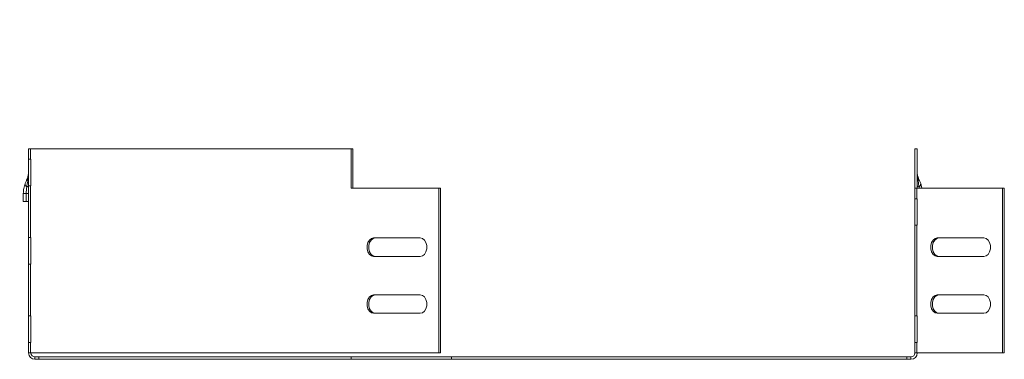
# Model space of a CAD drawing. Header units: millimetres. Extents: x -54 to 5795, y -1527 to 480.
# Tile 14 of 16: x 3508 to 3881, y -501 to -373. Entities that reach past the tile are written whole.
import ezdxf

# ---------------------------------------------------------------- set-up
doc = ezdxf.new("R2010")
doc.units = ezdxf.units.MM
doc.styles.add('SLDTEXTSTYLE4', font='TXT', dxfattribs={"width": 0.7, "bigfont": 'bigfont'})

msp = doc.modelspace()

# ---------------------------------------------------------------- linework, layer by layer
at = {"color": 7, "linetype": 'Continuous', "lineweight": 15}
for p, q in [((3511.53, -425.59), (3511.53, -421.59)), ((3511.53, -421.59), (3512.23, -421.59)), ((3512.23, -425.59), (3512.23, -421.59)), ((3633.63, -421.59), (3512.23, -421.59)), ((3633.63, -421.59), (3633.63, -436.59)), ((3633.63, -421.59), (3634.27, -421.59)), ((3634.27, -421.59), (3634.27, -436.59)), ((3847.13, -421.59), (3847.13, -436.59)), ((3848.03, -421.59), (3847.13, -421.59)), ((3848.03, -421.59), (3848.03, -436.59)), ((3512.23, -425.59), (3511.53, -425.59)), ((3511.53, -425.59), (3511.53, -435.59)), ((3512.4, -425.59), (3512.23, -425.59)), ((3512.4, -435.59), (3512.4, -425.59)), ((3511.53, -455.24), (3511.53, -435.59)), ((3511.53, -435.59), (3512.23, -435.59)), ((3512.23, -455.24), (3512.23, -435.59)), ((3512.23, -435.59), (3512.4, -435.59)), ((3848.75, -436.06), (3848.78, -436.59)), ((3849.33, -434.82), (3849.79, -436.59)), ((3509.53, -438.5), (3510.65, -438.5)), ((3509.53, -441.59), (3509.53, -438.5)), ((3510.65, -438.5), (3511.53, -438.5)), ((3510.65, -441.59), (3510.65, -438.5)), ((3633.63, -436.59), (3666.91, -436.59)), ((3666.91, -498.89), (3666.91, -436.59)), ((3666.91, -436.59), (3667.55, -436.59)), ((3667.55, -498.89), (3667.55, -436.59)), ((3847.13, -436.59), (3847.13, -440.59)), ((3847.83, -436.59), (3847.13, -436.59)), ((3847.83, -436.59), (3847.83, -440.59)), ((3880.36, -436.59), (3847.83, -436.59)), ((3880.36, -498.89), (3880.36, -436.59)), ((3880.36, -436.59), (3881, -436.59)), ((3881, -498.89), (3881, -436.59)), ((3510.65, -441.59), (3509.53, -441.59)), ((3511.53, -441.59), (3510.65, -441.59)), ((3847.13, -440.59), (3847.83, -440.59)), ((3847.13, -440.59), (3847.13, -450.59)), ((3848, -440.59), (3847.83, -440.59)), ((3848, -450.59), (3848, -440.59)), ((3847.13, -450.59), (3847.13, -484.89)), ((3847.83, -450.59), (3847.13, -450.59)), ((3847.83, -450.59), (3847.83, -484.89)), ((3847.83, -450.59), (3848, -450.59)), ((3512.23, -455.24), (3511.53, -455.24)), ((3511.53, -455.24), (3511.53, -465.24)), ((3512.4, -455.24), (3512.23, -455.24)), ((3512.4, -465.24), (3512.4, -455.24)), ((3642.16, -455.39), (3659.84, -455.39)), ((3873.29, -455.39), (3855.61, -455.39)), ((3511.53, -484.89), (3511.53, -465.24)), ((3511.53, -465.24), (3512.23, -465.24)), ((3512.23, -484.89), (3512.23, -465.24)), ((3512.23, -465.24), (3512.4, -465.24)), ((3659.84, -462.39), (3642.16, -462.39)), ((3855.61, -462.39), (3873.29, -462.39)), ((3659.84, -476.89), (3642.16, -476.89)), ((3855.61, -476.89), (3873.29, -476.89)), ((3642.16, -483.89), (3659.84, -483.89)), ((3873.29, -483.89), (3855.61, -483.89)), ((3512.23, -484.89), (3511.53, -484.89)), ((3511.53, -484.89), (3511.53, -494.89)), ((3512.4, -484.89), (3512.23, -484.89)), ((3512.4, -494.89), (3512.4, -484.89)), ((3847.13, -484.89), (3847.83, -484.89)), ((3847.13, -484.89), (3847.13, -494.89)), ((3848, -484.89), (3847.83, -484.89)), ((3848, -494.89), (3848, -484.89)), ((3511.53, -498.89), (3511.53, -494.89)), ((3511.53, -494.89), (3512.23, -494.89)), ((3512.23, -498.89), (3512.23, -494.89)), ((3512.23, -494.89), (3512.4, -494.89)), ((3847.13, -494.89), (3847.13, -498.89)), ((3847.83, -494.89), (3847.13, -494.89)), ((3847.83, -494.89), (3847.83, -498.89)), ((3847.83, -494.89), (3848, -494.89)), ((3512.23, -498.89), (3511.53, -498.89)), ((3512.23, -498.89), (3666.91, -498.89)), ((3666.91, -498.89), (3667.55, -498.89)), ((3847.13, -498.89), (3847.83, -498.89)), ((3847.83, -498.89), (3880.36, -498.89)), ((3880.36, -498.89), (3881, -498.89)), ((3513.93, -500.39), (3513.93, -501.29)), ((3513.93, -500.39), (3515.43, -500.39)), ((3513.93, -501.29), (3515.43, -501.29)), ((3515.43, -500.39), (3515.43, -501.29)), ((3515.43, -500.39), (3633.63, -500.39)), ((3515.43, -501.29), (3633.63, -501.29)), ((3633.63, -500.39), (3633.63, -501.29)), ((3633.63, -500.39), (3671.64, -500.39)), ((3633.63, -501.29), (3671.64, -501.29)), ((3671.64, -500.39), (3671.64, -501.29)), ((3671.64, -500.39), (3844.13, -500.39)), ((3671.64, -501.29), (3844.13, -501.29)), ((3844.13, -500.39), (3844.13, -501.29)), ((3844.13, -500.39), (3845.63, -500.39)), ((3844.13, -501.29), (3845.63, -501.29)), ((3845.63, -500.39), (3845.63, -501.29))]:
    msp.add_line(p, q, dxfattribs=at)
at = {"color": 7, "linetype": 'Continuous', "lineweight": 15, "flags": 128}
for points in [[(3510.8, -436.06), (3510.97, -436.01), (3511.11, -435.96), (3511.24, -435.9), (3511.34, -435.84), (3511.42, -435.78), (3511.48, -435.72), (3511.52, -435.66), (3511.53, -435.6)], [(3848.03, -435.6), (3848.04, -435.66), (3848.07, -435.72), (3848.13, -435.78), (3848.21, -435.84), (3848.32, -435.9), (3848.44, -435.96), (3848.59, -436.01), (3848.75, -436.06)], [(3642.16, -462.39), (3641.32, -462.18), (3640.57, -461.58), (3640.02, -460.64), (3639.73, -459.5), (3639.73, -458.29), (3640.02, -457.14), (3640.57, -456.21), (3641.32, -455.61), (3642.16, -455.39)], [(3642.8, -462.39), (3641.95, -462.18), (3641.21, -461.58), (3640.66, -460.64), (3640.36, -459.5), (3640.36, -458.29), (3640.66, -457.14), (3641.21, -456.21), (3641.95, -455.61), (3642.8, -455.39)], [(3659.84, -455.39), (3660.69, -455.61), (3661.43, -456.21), (3661.98, -457.14), (3662.28, -458.29), (3662.28, -459.5), (3661.98, -460.64), (3661.43, -461.58), (3660.69, -462.18), (3659.84, -462.39)], [(3855.61, -455.39), (3854.77, -455.61), (3854.02, -456.21), (3853.47, -457.14), (3853.18, -458.29), (3853.18, -459.5), (3853.47, -460.64), (3854.02, -461.58), (3854.77, -462.18), (3855.61, -462.39)], [(3856.25, -462.39), (3855.4, -462.18), (3854.66, -461.58), (3854.11, -460.64), (3853.81, -459.5), (3853.81, -458.29), (3854.11, -457.14), (3854.66, -456.21), (3855.4, -455.61), (3856.25, -455.39)], [(3873.29, -462.39), (3874.14, -462.18), (3874.88, -461.58), (3875.43, -460.64), (3875.73, -459.5), (3875.73, -458.29), (3875.43, -457.14), (3874.88, -456.21), (3874.14, -455.61), (3873.29, -455.39)], [(3642.16, -476.89), (3641.32, -477.11), (3640.57, -477.71), (3640.02, -478.64), (3639.73, -479.79), (3639.73, -481), (3640.02, -482.14), (3640.57, -483.08), (3641.32, -483.68), (3642.16, -483.89)], [(3642.8, -476.89), (3641.95, -477.11), (3641.21, -477.71), (3640.66, -478.64), (3640.36, -479.79), (3640.36, -481), (3640.66, -482.14), (3641.21, -483.08), (3641.95, -483.68), (3642.8, -483.89)], [(3659.84, -483.89), (3660.69, -483.68), (3661.43, -483.08), (3661.98, -482.14), (3662.28, -481), (3662.28, -479.79), (3661.98, -478.64), (3661.43, -477.71), (3660.69, -477.11), (3659.84, -476.89)], [(3855.61, -483.89), (3854.77, -483.68), (3854.02, -483.08), (3853.47, -482.14), (3853.18, -481), (3853.18, -479.79), (3853.47, -478.64), (3854.02, -477.71), (3854.77, -477.11), (3855.61, -476.89)], [(3856.25, -483.89), (3855.4, -483.68), (3854.66, -483.08), (3854.11, -482.14), (3853.81, -481), (3853.81, -479.79), (3854.11, -478.64), (3854.66, -477.71), (3855.4, -477.11), (3856.25, -476.89)], [(3873.29, -476.89), (3874.14, -477.11), (3874.88, -477.71), (3875.43, -478.64), (3875.73, -479.79), (3875.73, -481), (3875.43, -482.14), (3874.88, -483.08), (3874.14, -483.68), (3873.29, -483.89)]]:
    msp.add_lwpolyline(points, dxfattribs=at)
at = {"color": 7, "linetype": 'Continuous', "lineweight": 15}
for centre, radius, start, end in [((3511.54, -434.97), 1.32, 173.7454, 236.1908), ((3512.64, -433.12), 1.62, 160.9976, 206.5296), ((3510.93, -433.31), 0.6, 295.306, 351.5455), ((3848.62, -433.31), 0.6, 188.4545, 244.694), ((3846.91, -433.12), 1.62, 333.4704, 19.0024), ((3848.02, -434.97), 1.32, 303.8092, 6.2546), ((3513.93, -498.89), 2.4, 180, 270), ((3513.93, -498.89), 1.5, 180, 270), ((3845.63, -498.89), 2.4, 270, 0), ((3845.63, -498.89), 1.5, 270, 0)]:
    msp.add_arc(centre, radius, start, end, dxfattribs=at)
for points, knots in [([(3511.11, -432.59), (3511.25, -432.22), (3511.36, -431.86), (3511.49, -431.12), (3511.53, -430.76), (3511.53, -430.39)], [0, 0, 0, 0, 0.5, 0.5, 1, 1, 1, 1]), ([(3511.19, -433.85), (3511.31, -433.28), (3511.39, -432.71), (3511.5, -431.55), (3511.53, -430.97), (3511.53, -430.39)], [0, 0, 0, 0, 0.5, 0.5, 1, 1, 1, 1]), ([(3848.36, -433.85), (3848.24, -433.28), (3848.16, -432.71), (3848.05, -431.55), (3848.03, -430.97), (3848.03, -430.39)], [0, 0, 0, 0, 0.5, 0.5, 1, 1, 1, 1]), ([(3848.45, -432.59), (3848.3, -432.22), (3848.2, -431.86), (3848.06, -431.12), (3848.03, -430.76), (3848.03, -430.39)], [0, 0, 0, 0, 0.5, 0.5, 1, 1, 1, 1]), ([(3509.53, -438.5), (3509.53, -438.18), (3509.54, -437.87), (3509.6, -437.24), (3509.65, -436.93), (3509.82, -436), (3510, -435.4), (3510.23, -434.82)], [0, 0, 0, 0, 0.25, 0.25, 0.5, 0.5, 1, 1, 1, 1]), ([(3510.23, -434.82), (3510.38, -434.44), (3510.53, -434.06), (3510.82, -433.31), (3510.97, -432.95), (3511.11, -432.59)], [0, 0, 0, 0, 0.5, 0.5, 1, 1, 1, 1]), ([(3510.65, -438.5), (3510.65, -438.09), (3510.66, -437.68), (3510.72, -436.87), (3510.75, -436.47), (3510.8, -436.06)], [0, 0, 0, 0, 0.5, 0.5, 1, 1, 1, 1]), ([(3848.45, -432.59), (3848.59, -432.95), (3848.73, -433.31), (3849.02, -434.06), (3849.18, -434.44), (3849.33, -434.82)], [0, 0, 0, 0, 0.5, 0.5, 1, 1, 1, 1])]:
    msp.add_open_spline(points, degree=3, knots=knots, dxfattribs=at)
for points in [[(3510.8, -436.06), (3510.93, -435.32), (3511.06, -434.59), (3511.19, -433.85)], [(3848.36, -433.85), (3848.49, -434.59), (3848.62, -435.32), (3848.75, -436.06)]]:
    msp.add_open_spline(points, degree=3, dxfattribs=at)

# ---------------------------------------------------------------- texts
at = {"color": 7, "linetype": 'Continuous', "lineweight": 0, "insert": (3164.76, -373.13), "char_height": 20, "attachment_point": 1, "style": 'SLDTEXTSTYLE4'}
msp.add_mtext('032238 \\M+18454\\M+18452\\M+18450-300\\M+1848780', dxfattribs=at)

doc.saveas('drawing.dxf')
